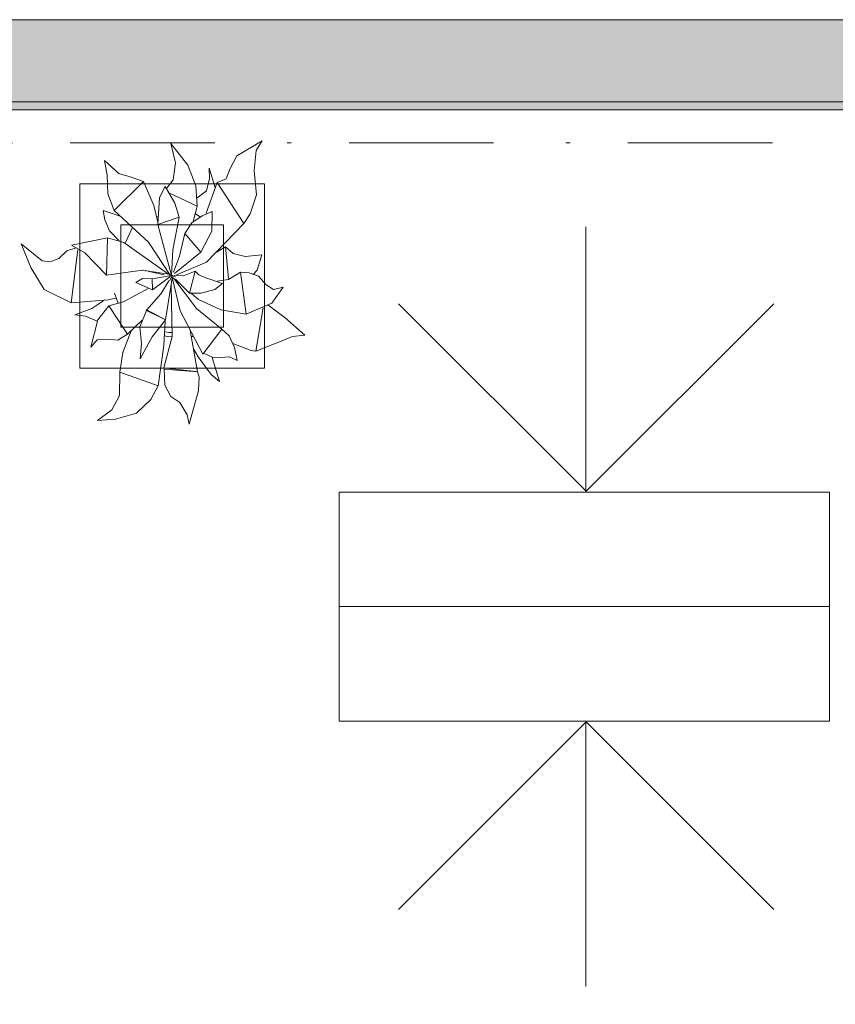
# Model space of a CAD drawing. Header units: millimetres. Extents: x 0 to 1184, y 0 to 836.
# Tile 35 of 241: x 294 to 314, y 429 to 453. Entities that reach past the tile are written whole.
import ezdxf
from ezdxf.xclip import XClip

# ---------------------------------------------------------------- set-up
doc = ezdxf.new("R2010")
doc.units = ezdxf.units.MM
doc.header["$MEASUREMENT"] = 0
doc.header["$XCLIPFRAME"] = 0
doc.linetypes.add('Штриховая', pattern=[5.644444, 2.822222, -2.822222])
doc.linetypes.add('Штрихпунктирная', pattern=[6.702778, 3.527778, -1.763889, 0, -1.411111])
for name, color, linetype in [('Интерьер - Мебель', 7, 'Continuous'), ('Конструктив - Стены Блок 200 нов', 7, 'Continuous'), ('Элемент Модели - Зона', 7, 'Continuous'), ('Элемент Модели - Оси', 7, 'Continuous')]:
    doc.layers.add(name, color=color, linetype=linetype)

# ---------------------------------------------------------------- blocks, each defined once
blk = doc.blocks.new('Чертеж_4_4', base_point=(-278.479, 89.564))
at = {"layer": 'Конструктив - Стены Блок 200 нов', "linetype": 'Continuous', "lineweight": 0, "true_color": 0x000000}
for points in [[(264.521, 452.564), (264.521, 450.564), (348.521, 450.564), (348.521, 452.564)], [(264.521, 450.364), (348.521, 450.364), (348.521, 450.564), (264.521, 450.564)]]:
    blk.add_hatch(color=18, dxfattribs=at).paths.add_polyline_path(points)
at = {"layer": 'Интерьер - Мебель', "color": 252, "linetype": 'Continuous', "lineweight": 5}
for p, q in [((297.868, 449.543), (297.984, 449.069)), ((297.868, 449.543), (298.289, 449.013)), ((297.868, 449.543), (297.984, 449.069)), ((297.868, 449.543), (298.289, 449.013)), ((299.481, 449.242), (300.099, 449.61)), ((299.481, 449.242), (300.099, 449.61)), ((299.954, 449.376), (300.099, 449.61)), ((299.954, 449.376), (300.099, 449.61)), ((299.906, 448.884), (299.954, 449.376)), ((299.906, 448.884), (299.954, 449.376)), ((296.256, 449.128), (296.319, 448.773)), ((296.256, 449.128), (296.603, 448.813)), ((296.256, 449.128), (296.319, 448.773)), ((296.256, 449.128), (296.603, 448.813)), ((297.932, 448.66), (297.984, 449.069)), ((297.932, 448.66), (297.984, 449.069)), ((299.323, 448.936), (299.481, 449.242)), ((299.323, 448.936), (299.481, 449.242)), ((298.289, 449.013), (298.48, 448.512)), ((298.289, 449.013), (298.48, 448.512)), ((298.806, 448.94), (298.819, 448.689)), ((298.806, 448.94), (298.956, 448.468)), ((298.806, 448.94), (298.819, 448.689)), ((298.806, 448.94), (298.956, 448.468)), ((299.224, 448.682), (299.323, 448.936)), ((299.224, 448.682), (299.323, 448.936)), ((299.906, 448.884), (299.964, 448.289)), ((299.906, 448.884), (299.964, 448.289)), ((296.319, 448.773), (296.333, 448.318)), ((296.319, 448.773), (296.333, 448.318)), ((296.49, 447.908), (297.203, 448.614)), ((296.49, 447.908), (297.203, 448.614)), ((296.603, 448.813), (296.901, 448.722)), ((296.603, 448.813), (296.901, 448.722)), ((296.901, 448.722), (297.203, 448.614)), ((296.901, 448.722), (297.203, 448.614)), ((297.203, 448.614), (297.454, 448.03)), ((297.203, 448.614), (297.454, 448.03)), ((297.769, 448.446), (297.932, 448.66)), ((297.769, 448.446), (297.932, 448.66)), ((298.737, 447.846), (299.006, 448.595)), ((298.737, 447.846), (299.006, 448.595)), ((298.743, 448.392), (298.819, 448.689)), ((298.743, 448.392), (298.819, 448.689)), ((299.006, 448.595), (299.224, 448.682)), ((299.006, 448.595), (299.224, 448.682)), ((299.006, 448.595), (299.653, 447.593)), ((299.006, 448.595), (299.653, 447.593)), ((297.593, 448.228), (297.731, 448.493)), ((297.593, 448.228), (297.731, 448.493)), ((297.731, 448.493), (297.97, 448.093)), ((297.731, 448.493), (297.97, 448.093)), ((298.48, 448.512), (298.517, 448.013)), ((298.48, 448.512), (298.517, 448.013)), ((298.514, 448.218), (298.743, 448.392)), ((298.514, 448.218), (298.743, 448.392)), ((296.333, 448.318), (296.49, 447.908)), ((296.333, 448.318), (296.49, 447.908)), ((297.553, 447.567), (297.593, 448.228)), ((297.553, 447.567), (297.593, 448.228)), ((297.838, 448.336), (298.517, 448.013)), ((297.838, 448.336), (298.517, 448.013)), ((299.811, 447.831), (299.964, 448.289)), ((299.811, 447.831), (299.964, 448.289)), ((296.225, 447.908), (296.26, 447.681)), ((296.225, 447.908), (296.635, 447.771)), ((296.225, 447.908), (296.26, 447.681)), ((296.225, 447.908), (296.635, 447.771)), ((296.49, 447.908), (297.325, 447.136)), ((296.49, 447.908), (297.325, 447.136)), ((297.454, 448.03), (297.557, 447.628)), ((297.454, 448.03), (297.557, 447.628)), ((297.97, 448.093), (298.072, 447.75)), ((297.97, 448.093), (298.072, 447.75)), ((298.416, 447.646), (298.517, 448.013)), ((298.416, 447.646), (298.517, 448.013)), ((298.637, 447.778), (298.878, 447.89)), ((298.637, 447.778), (298.878, 447.89)), ((298.87, 447.41), (298.878, 447.89)), ((298.87, 447.41), (298.878, 447.89)), ((296.26, 447.681), (296.374, 447.411)), ((296.26, 447.681), (296.374, 447.411)), ((297.521, 447.753), (297.565, 447.767)), ((297.521, 447.753), (297.565, 447.767)), ((297.553, 447.567), (298.072, 447.75)), ((297.553, 447.567), (298.072, 447.75)), ((297.922, 446.953), (298.072, 447.75)), ((297.922, 446.953), (298.072, 447.75)), ((298.381, 447.611), (298.637, 447.778)), ((298.381, 447.611), (298.637, 447.778)), ((298.477, 447.829), (298.589, 447.752)), ((298.477, 447.829), (298.589, 447.752)), ((299.653, 447.593), (299.811, 447.831)), ((299.653, 447.593), (299.811, 447.831)), ((296.374, 447.411), (296.612, 447.168)), ((296.374, 447.411), (296.612, 447.168)), ((296.769, 447.131), (296.929, 447.479)), ((296.769, 447.131), (296.929, 447.479)), ((297.553, 447.567), (297.89, 446.329)), ((297.553, 447.567), (297.89, 446.329)), ((298.213, 447.353), (298.381, 447.611)), ((298.213, 447.353), (298.381, 447.611)), ((298.603, 446.898), (298.87, 447.41)), ((298.603, 446.898), (298.87, 447.41)), ((298.74, 446.652), (299.653, 447.593)), ((298.74, 446.652), (299.653, 447.593)), ((295.445, 447.062), (296.326, 447.242)), ((295.445, 447.062), (296.326, 447.242)), ((296.299, 446.33), (296.326, 447.242)), ((296.299, 446.33), (296.326, 447.242)), ((296.326, 447.242), (296.727, 447.132)), ((296.326, 447.242), (296.727, 447.132)), ((298.081, 446.799), (298.213, 447.353)), ((298.081, 446.799), (298.213, 447.353)), ((298.213, 447.353), (298.603, 446.898)), ((298.213, 447.353), (298.603, 446.898)), ((294.224, 447.097), (294.459, 446.524)), ((294.224, 447.097), (294.732, 446.68)), ((294.224, 447.097), (294.459, 446.524)), ((294.224, 447.097), (294.732, 446.68)), ((295.137, 446.742), (295.335, 446.924)), ((295.137, 446.742), (295.335, 446.924)), ((295.335, 446.924), (295.563, 446.997)), ((295.335, 446.924), (295.563, 446.997)), ((295.438, 445.662), (295.601, 446.952)), ((295.438, 445.662), (295.601, 446.952)), ((295.445, 447.062), (295.777, 446.879)), ((295.445, 447.062), (295.777, 446.879)), ((296.727, 447.132), (297.813, 446.355)), ((296.727, 447.132), (297.813, 446.355)), ((297.325, 447.136), (297.853, 446.336)), ((297.325, 447.136), (297.853, 446.336)), ((297.89, 446.329), (297.922, 446.953)), ((297.89, 446.329), (297.922, 446.953)), ((297.961, 446.371), (298.603, 446.898)), ((297.961, 446.371), (298.603, 446.898)), ((298.99, 446.897), (299.204, 447.023)), ((298.99, 446.897), (299.204, 447.023)), ((299.008, 446.933), (299.017, 446.905)), ((299.008, 446.933), (299.017, 446.905)), ((299.204, 447.023), (299.277, 446.251)), ((299.204, 447.023), (299.392, 446.862)), ((299.204, 447.023), (299.277, 446.251)), ((299.204, 447.023), (299.392, 446.862)), ((294.732, 446.68), (294.932, 446.659)), ((294.732, 446.68), (294.932, 446.659)), ((294.932, 446.659), (295.137, 446.742)), ((294.932, 446.659), (295.137, 446.742)), ((295.777, 446.879), (296.299, 446.33)), ((295.777, 446.879), (296.299, 446.33)), ((297.94, 446.404), (298.081, 446.799)), ((297.94, 446.404), (298.081, 446.799)), ((299.392, 446.862), (299.687, 446.786)), ((299.392, 446.862), (299.687, 446.786)), ((299.687, 446.786), (300.095, 446.831)), ((299.687, 446.786), (300.095, 446.831)), ((299.981, 446.454), (300.095, 446.831)), ((299.981, 446.454), (300.095, 446.831)), ((294.459, 446.524), (294.785, 445.981)), ((294.459, 446.524), (294.785, 445.981)), ((296.299, 446.33), (297.178, 446.458)), ((296.299, 446.33), (297.178, 446.458)), ((297.178, 446.458), (297.813, 446.355)), ((297.178, 446.458), (297.813, 446.355)), ((297.182, 446.456), (297.193, 446.453)), ((297.182, 446.456), (297.193, 446.453)), ((297.249, 446.441), (297.271, 446.436)), ((297.249, 446.441), (297.271, 446.436)), ((297.316, 446.427), (297.361, 446.417)), ((297.316, 446.427), (297.361, 446.417)), ((298.008, 446.344), (298.74, 446.652)), ((298.008, 446.344), (298.74, 446.652)), ((298.183, 446.321), (298.467, 446.429)), ((298.183, 446.321), (298.467, 446.429)), ((298.331, 445.891), (298.467, 446.429)), ((298.331, 445.891), (298.467, 446.429)), ((298.467, 446.429), (298.556, 446.338)), ((298.467, 446.429), (298.556, 446.338)), ((299.882, 446.352), (299.981, 446.454)), ((299.882, 446.352), (299.981, 446.454)), ((297.02, 446.152), (297.18, 446.255)), ((297.02, 446.152), (297.18, 446.255)), ((297.18, 446.255), (297.419, 446.246)), ((297.18, 446.255), (297.419, 446.246)), ((297.383, 446.412), (297.706, 446.341)), ((297.383, 446.412), (297.706, 446.341)), ((297.419, 446.246), (297.89, 446.329)), ((297.419, 446.246), (297.89, 446.329)), ((297.419, 446.246), (297.421, 445.974)), ((297.419, 446.246), (297.421, 445.974)), ((297.421, 445.974), (297.844, 446.294)), ((297.421, 445.974), (297.844, 446.294)), ((297.635, 445.889), (297.827, 446.193)), ((297.635, 445.889), (297.827, 446.193)), ((297.745, 445.243), (297.905, 446.263)), ((297.745, 445.243), (297.905, 446.263)), ((297.841, 446.194), (297.915, 446.333)), ((297.841, 446.194), (297.915, 446.333)), ((297.849, 446.297), (297.915, 446.333)), ((297.849, 446.297), (297.915, 446.333)), ((297.861, 446.324), (297.883, 446.318)), ((297.861, 446.324), (297.883, 446.318)), ((297.878, 446.32), (297.89, 446.329)), ((297.878, 446.32), (297.89, 446.329)), ((297.903, 446.273), (298.103, 445.46)), ((297.903, 446.273), (298.103, 445.46)), ((297.906, 446.313), (297.985, 446.294)), ((297.906, 446.313), (297.985, 446.294)), ((297.906, 446.285), (298.075, 446.14)), ((297.906, 446.285), (298.075, 446.14)), ((297.944, 446.327), (298.183, 446.321)), ((297.944, 446.327), (298.183, 446.321)), ((297.97, 446.221), (298.495, 445.517)), ((297.97, 446.221), (298.495, 445.517)), ((297.987, 446.232), (298.331, 445.891)), ((297.987, 446.232), (298.331, 445.891)), ((298.556, 446.338), (298.724, 446.272)), ((298.556, 446.338), (298.724, 446.272)), ((298.724, 446.272), (299.131, 446.13)), ((298.724, 446.272), (299.131, 446.13)), ((299.002, 446.185), (299.277, 446.228)), ((299.002, 446.185), (299.277, 446.228)), ((299.277, 446.228), (299.573, 446.408)), ((299.277, 446.228), (299.573, 446.408)), ((299.573, 446.408), (299.71, 445.379)), ((299.573, 446.408), (299.786, 446.391)), ((299.573, 446.408), (299.71, 445.379)), ((299.573, 446.408), (299.786, 446.391)), ((299.786, 446.391), (300.012, 446.311)), ((299.786, 446.391), (300.012, 446.311)), ((300.012, 446.311), (300.197, 446.097)), ((300.012, 446.311), (300.197, 446.097)), ((294.785, 445.981), (295.438, 445.662)), ((294.785, 445.981), (295.438, 445.662)), ((296.717, 445.68), (297.316, 446.007)), ((296.717, 445.68), (297.316, 446.007)), ((297.02, 446.152), (297.421, 445.974)), ((297.02, 446.152), (297.421, 445.974)), ((297.882, 446.085), (297.903, 444.836)), ((297.882, 446.085), (297.903, 444.836)), ((298.609, 445.895), (298.944, 445.982)), ((298.609, 445.895), (298.944, 445.982)), ((298.944, 445.982), (299.131, 446.13)), ((298.944, 445.982), (299.131, 446.13)), ((300.197, 446.097), (300.375, 445.984)), ((300.197, 446.097), (300.375, 445.984)), ((300.336, 445.647), (300.613, 446.043)), ((300.336, 445.647), (300.613, 446.043)), ((300.375, 445.984), (300.613, 446.043)), ((300.375, 445.984), (300.613, 446.043)), ((295.438, 445.662), (296.344, 445.731)), ((295.438, 445.662), (296.344, 445.731)), ((295.944, 445.517), (296.238, 445.716)), ((295.944, 445.517), (296.238, 445.716)), ((296.344, 445.731), (296.534, 445.77)), ((296.344, 445.731), (296.534, 445.77)), ((296.501, 445.893), (296.584, 445.654)), ((296.501, 445.893), (296.584, 445.654)), ((297.288, 445.488), (297.635, 445.889)), ((297.288, 445.488), (297.635, 445.889)), ((298.331, 445.891), (298.609, 445.895)), ((298.331, 445.891), (298.609, 445.895)), ((298.376, 445.883), (298.545, 445.738)), ((298.376, 445.883), (298.545, 445.738)), ((298.545, 445.738), (299.088, 445.486)), ((298.545, 445.738), (299.088, 445.486)), ((295.53, 445.368), (295.944, 445.517)), ((295.53, 445.368), (295.944, 445.517)), ((296.087, 445.24), (296.362, 445.583)), ((296.087, 445.24), (296.362, 445.583)), ((296.362, 445.583), (296.717, 445.68)), ((296.362, 445.583), (296.717, 445.68)), ((296.362, 445.583), (296.816, 444.894)), ((296.362, 445.583), (296.816, 444.894)), ((297.112, 445.074), (297.288, 445.488)), ((297.112, 445.074), (297.288, 445.488)), ((297.262, 445.48), (297.288, 445.488)), ((297.262, 445.48), (297.288, 445.488)), ((297.262, 445.48), (297.745, 445.243)), ((297.262, 445.48), (297.745, 445.243)), ((297.288, 445.488), (297.745, 445.243)), ((297.288, 445.488), (297.745, 445.243)), ((298.103, 445.46), (298.65, 444.408)), ((298.103, 445.46), (298.65, 444.408)), ((298.495, 445.517), (299.118, 445.018)), ((298.495, 445.517), (299.118, 445.018)), ((299.088, 445.486), (299.71, 445.379)), ((299.088, 445.486), (299.71, 445.379)), ((299.71, 445.379), (300.336, 445.647)), ((299.71, 445.379), (300.336, 445.647)), ((299.944, 444.482), (300.125, 445.536)), ((299.944, 444.482), (300.125, 445.536)), ((300.239, 445.606), (300.663, 445.292)), ((300.239, 445.606), (300.663, 445.292)), ((295.53, 445.368), (295.788, 445.331)), ((295.53, 445.368), (295.788, 445.331)), ((295.788, 445.331), (296.074, 445.215)), ((295.788, 445.331), (296.074, 445.215)), ((295.923, 444.574), (296.087, 445.24)), ((295.923, 444.574), (296.087, 445.24)), ((296.816, 444.894), (297.171, 445.233)), ((296.816, 444.894), (297.171, 445.233)), ((297.416, 444.831), (297.745, 445.243)), ((297.416, 444.831), (297.745, 445.243)), ((300.663, 445.292), (301.144, 444.867)), ((300.663, 445.292), (301.144, 444.867)), ((297.112, 445.074), (297.159, 444.663)), ((297.112, 445.074), (297.159, 444.663)), ((297.699, 444.615), (297.731, 445.215)), ((297.699, 444.615), (297.731, 445.215)), ((298.345, 444.98), (298.52, 443.975)), ((298.345, 444.98), (298.52, 443.975)), ((298.65, 444.408), (299.118, 445.018)), ((298.65, 444.408), (299.118, 445.018)), ((299.118, 445.018), (299.293, 444.853)), ((299.118, 445.018), (299.293, 444.853)), ((295.923, 444.574), (296.078, 444.76)), ((295.923, 444.574), (296.078, 444.76)), ((296.078, 444.76), (296.327, 444.771)), ((296.078, 444.76), (296.327, 444.771)), ((296.327, 444.771), (296.582, 444.751)), ((296.327, 444.771), (296.582, 444.751)), ((296.582, 444.751), (296.816, 444.894)), ((296.582, 444.751), (296.816, 444.894)), ((296.703, 444.449), (296.906, 444.975)), ((296.703, 444.449), (296.906, 444.975)), ((297.126, 444.295), (297.416, 444.831)), ((297.126, 444.295), (297.416, 444.831)), ((297.704, 444.071), (297.903, 444.836)), ((297.704, 444.071), (297.903, 444.836)), ((297.718, 444.851), (297.819, 444.831)), ((297.718, 444.851), (297.819, 444.831)), ((297.731, 444.95), (297.823, 444.931)), ((297.731, 444.95), (297.823, 444.931)), ((297.819, 444.831), (297.897, 444.835)), ((297.819, 444.831), (297.897, 444.835)), ((297.823, 444.931), (297.889, 444.935)), ((297.823, 444.931), (297.889, 444.935)), ((298.388, 444.833), (298.41, 444.848)), ((298.388, 444.833), (298.41, 444.848)), ((299.293, 444.853), (299.423, 444.571)), ((299.293, 444.853), (299.423, 444.571)), ((300.485, 444.69), (300.844, 444.839)), ((300.485, 444.69), (300.844, 444.839)), ((300.844, 444.839), (301.144, 444.867)), ((300.844, 444.839), (301.144, 444.867)), ((297.126, 444.295), (297.159, 444.663)), ((297.126, 444.295), (297.159, 444.663)), ((297.561, 443.633), (297.699, 444.615)), ((297.561, 443.633), (297.699, 444.615)), ((298.425, 444.538), (298.539, 444.339)), ((298.425, 444.538), (298.539, 444.339)), ((299.381, 444.666), (299.83, 444.497)), ((299.381, 444.666), (299.83, 444.497)), ((299.423, 444.571), (299.492, 444.252)), ((299.423, 444.571), (299.492, 444.252)), ((299.83, 444.497), (299.944, 444.482)), ((299.83, 444.497), (299.944, 444.482)), ((299.944, 444.482), (300.485, 444.69)), ((299.944, 444.482), (300.485, 444.69)), ((296.626, 443.964), (296.703, 444.449)), ((296.626, 443.964), (296.703, 444.449)), ((298.539, 444.339), (298.854, 443.911)), ((298.539, 444.339), (298.854, 443.911)), ((298.665, 444.428), (298.889, 444.332)), ((298.665, 444.428), (298.889, 444.332)), ((298.883, 444.325), (299.058, 443.738)), ((298.883, 444.325), (299.058, 443.738)), ((298.889, 444.332), (299.072, 444.322)), ((298.889, 444.332), (299.072, 444.322)), ((299.072, 444.322), (299.304, 444.345)), ((299.072, 444.322), (299.304, 444.345)), ((299.304, 444.345), (299.492, 444.252)), ((299.304, 444.345), (299.492, 444.252)), ((297.704, 444.071), (298.476, 443.98)), ((297.704, 444.071), (298.476, 443.98)), ((297.711, 444.039), (297.724, 443.651)), ((297.711, 444.039), (298.52, 443.975)), ((297.711, 444.039), (297.724, 443.651)), ((297.711, 444.039), (298.52, 443.975)), ((296.621, 443.4), (296.626, 443.964)), ((296.621, 443.4), (296.626, 443.964)), ((296.626, 443.964), (297.561, 443.633)), ((296.626, 443.964), (297.561, 443.633)), ((298.52, 443.975), (298.56, 443.851)), ((298.52, 443.975), (298.56, 443.851)), ((298.547, 443.523), (298.56, 443.851)), ((298.547, 443.523), (298.56, 443.851)), ((298.854, 443.911), (299.058, 443.738)), ((298.854, 443.911), (299.058, 443.738)), ((297.381, 443.303), (297.561, 443.633)), ((297.381, 443.303), (297.561, 443.633)), ((297.724, 443.651), (297.868, 443.374)), ((297.724, 443.651), (297.868, 443.374)), ((296.431, 443.049), (296.621, 443.4)), ((296.431, 443.049), (296.621, 443.4)), ((297.034, 442.97), (297.381, 443.303)), ((297.034, 442.97), (297.381, 443.303)), ((297.868, 443.374), (298.095, 443.225)), ((297.868, 443.374), (298.095, 443.225)), ((298.319, 442.7), (298.547, 443.523)), ((298.319, 442.7), (298.547, 443.523)), ((298.095, 443.225), (298.271, 442.923)), ((298.095, 443.225), (298.271, 442.923)), ((296.084, 442.785), (296.431, 443.049)), ((296.084, 442.785), (296.431, 443.049)), ((296.084, 442.785), (296.522, 442.823)), ((296.084, 442.785), (296.522, 442.823)), ((296.522, 442.823), (297.034, 442.97)), ((296.522, 442.823), (297.034, 442.97)), ((298.271, 442.923), (298.319, 442.7)), ((298.271, 442.923), (298.319, 442.7))]:
    blk.add_line(p, q, dxfattribs=at)
at = {"layer": 'Интерьер - Мебель', "color": 7, "linetype": 'Continuous', "lineweight": 15}
for p, q in [((295.654, 448.562), (295.654, 444.062)), ((300.154, 448.562), (295.654, 448.562)), ((300.154, 444.062), (300.154, 448.562)), ((296.654, 447.562), (296.654, 445.062)), ((299.154, 447.562), (296.654, 447.562)), ((299.154, 445.062), (299.154, 447.562)), ((296.654, 445.062), (299.154, 445.062)), ((295.654, 444.062), (300.154, 444.062))]:
    blk.add_line(p, q, dxfattribs=at)
at = {"layer": 'Интерьер - Мебель', "color": 7, "linetype": 'Continuous', "lineweight": 15, "flags": 128}
for points in [[(307.996, 447.515), (307.996, 441.034)], [(303.43, 445.636), (308.012, 441.054)], [(312.582, 445.636), (308, 441.054)], [(303.43, 430.864), (308.012, 435.446)], [(307.996, 428.985), (307.996, 435.465)], [(312.582, 430.864), (308, 435.446)]]:
    blk.add_lwpolyline(points, dxfattribs=at)
for points in [[(301.975, 441.041), (301.975, 438.25), (313.938, 438.25), (313.938, 441.041)], [(301.975, 435.458), (301.975, 438.25), (313.938, 438.25), (313.938, 435.458)]]:
    blk.add_lwpolyline(points, close=True, dxfattribs=at)
at = {"layer": 'Конструктив - Стены Блок 200 нов', "color": 251, "linetype": 'Continuous', "lineweight": 20, "true_color": 0x575757}
for p, q in [((348.521, 452.564), (264.521, 452.564)), ((264.521, 450.564), (348.521, 450.564))]:
    blk.add_line(p, q, dxfattribs=at)
at = {"layer": 'Конструктив - Стены Блок 200 нов', "color": 251, "linetype": 'Continuous', "lineweight": 20, "true_color": 0x575757, "flags": 128}
blk.add_lwpolyline([(264.521, 450.364), (348.521, 450.364)], dxfattribs=at)
at = {"layer": 'Элемент Модели - Зона', "color": 7, "linetype": 'Штриховая', "lineweight": 15, "flags": 128}
blk.add_lwpolyline([(83.021, 364.939), (82.621, 364.939), (82.621, 272.564), (174.521, 272.564), (399.569, 272.564), (399.569, 320.394), (438.381, 359.205), (438.522, 359.064), (438.722, 359.064), (438.722, 359.264), (438.322, 359.264), (438.322, 359.901), (399.569, 398.655), (399.569, 426.459), (378.069, 426.459), (378.069, 450.364), (354.521, 450.364), (354.521, 446.564), (348.521, 446.564), (348.521, 450.364), (264.521, 450.364), (264.521, 446.564), (263.969, 446.564), (263.969, 435.544), (228.342, 399.917), (174.521, 399.917), (174.521, 366.064), (174.521, 364.939), (174.521, 360.064), (168.521, 360.064), (168.521, 364.939), (89.021, 364.939), (89.021, 360.064), (83.021, 360.064)], close=True, dxfattribs=at)
at = {"layer": 'Элемент Модели - Оси', "color": 7, "linetype": 'Штрихпунктирная', "lineweight": 15}
blk.add_line((57.32, 449.564), (1181.052, 449.564), dxfattribs=at)

msp = doc.modelspace()

# ---------------------------------------------------------------- block references
at = {"color": 161, "linetype": 'Continuous', "lineweight": 40, "true_color": 0x83aefe}
ref = msp.add_blockref('Чертеж_4_4', (-278.479, 89.564), dxfattribs=at)
XClip(ref).set_block_clipping_path([(57.3201676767, 151.7660533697), (1181.0522393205, 828.727105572)])

doc.saveas('drawing.dxf')
